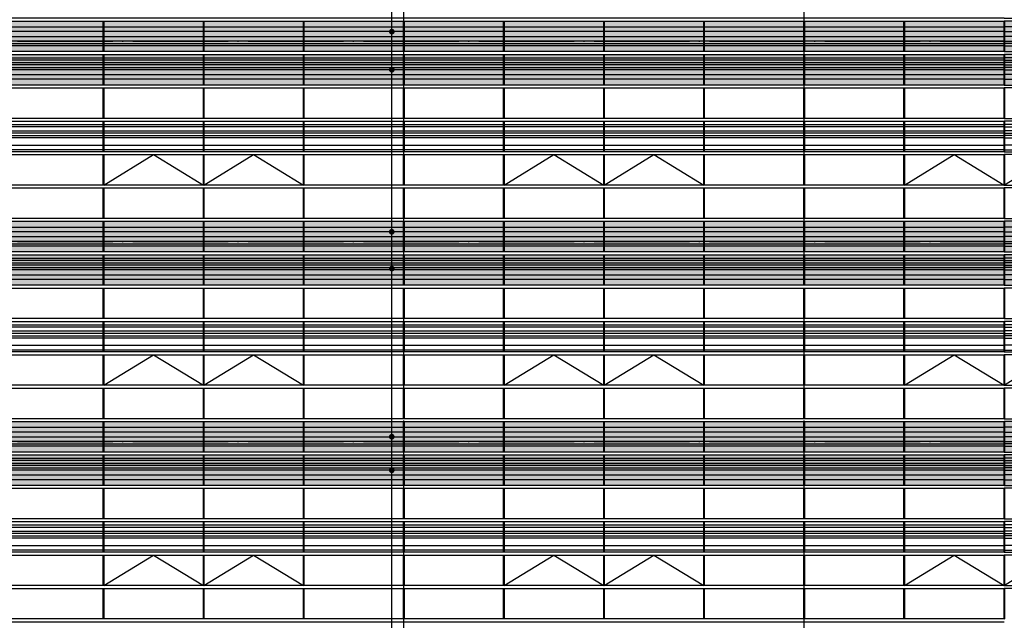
# Model space of a CAD drawing. Header units: millimetres. Extents: x 708158 to 1984082, y -168213 to -53.
# Tile 8 of 220: x 748526 to 769185, y -63007 to -50407. Entities that reach past the tile are written whole.
import ezdxf

# ---------------------------------------------------------------- set-up
doc = ezdxf.new("R2010")
doc.units = ezdxf.units.MM
doc.header["$LTSCALE"] = 1000
doc.linetypes.add('DOTE', pattern=[2.42, 2, -0.2, 0.02, -0.2])
for name, color, linetype in [('A-AXIS', 1, 'DOTE'), ('A-看线', 63, 'Continuous'), ('DIM_LEAD', 3, 'Continuous'), ('DOTE', 1, 'DOTE'), ('WINDOW', 4, 'Continuous'), ('立面填充线2 穿孔板', 105, 'Continuous'), ('立面窗户线', 21, 'Continuous')]:
    doc.layers.add(name, color=color, linetype=linetype)

# ---------------------------------------------------------------- blocks, each defined once
blk = doc.blocks.new('A$C24AE1B25')
at = {"layer": '立面窗户线'}
blk.add_lwpolyline([(46850, 30), (0, 30), (-30, 30), (-300, 0), (-300, -30), (0, -30), (46850, -30)], dxfattribs=at)
blk = doc.blocks.new('A$C090C4F04')
at = {"layer": '立面窗户线'}
blk.add_blockref('A$C24AE1B25', (0, 450), dxfattribs=at)
blk = doc.blocks.new('A$C05264923')
at = {"layer": '立面窗户线'}
blk.add_lwpolyline([(46850, 30), (0, 30), (-90, 30), (-90, -30), (0, -30), (46850, -30)], dxfattribs=at)
blk = doc.blocks.new('A$C2A3A27BA')
at = {"layer": 'A-看线'}
for points in [[(0, -40), (2090, -40), (2090, -140), (0, -140)], [(2100, -40), (4190, -40), (4190, -140), (2100, -140)], [(4200, -40), (6290, -40), (6290, -140), (4200, -140)], [(6300, -40), (8390, -40), (8390, -140), (6300, -140)], [(0, -240), (2090, -240), (2090, -340), (0, -340)], [(0, -390), (2090, -390), (2090, -440), (0, -440)], [(2100, -240), (4190, -240), (4190, -340), (2100, -340)], [(2100, -390), (4190, -390), (4190, -440), (2100, -440)], [(4200, -240), (6290, -240), (6290, -340), (4200, -340)], [(4200, -390), (6290, -390), (6290, -440), (4200, -440)], [(6300, -240), (8390, -240), (8390, -340), (6300, -340)], [(6300, -390), (8390, -390), (8390, -440), (6300, -440)], [(0, -690), (2090, -690), (2090, -740), (0, -740)], [(0, -790), (2090, -790), (2090, -840), (0, -840)], [(2100, -690), (4190, -690), (4190, -740), (2100, -740)], [(2100, -790), (4190, -790), (4190, -840), (2100, -840)], [(4200, -690), (6290, -690), (6290, -740), (4200, -740)], [(4200, -790), (6290, -790), (6290, -840), (4200, -840)], [(6300, -690), (8390, -690), (8390, -740), (6300, -740)], [(6300, -790), (8390, -790), (8390, -840), (6300, -840)], [(0, -890), (2090, -890), (2090, -940), (0, -940)], [(2100, -890), (4190, -890), (4190, -940), (2100, -940)], [(4200, -890), (6290, -890), (6290, -940), (4200, -940)], [(6300, -890), (8390, -890), (8390, -940), (6300, -940)], [(0, -1040), (2090, -1040), (2090, -1140), (0, -1140)], [(2100, -1040), (4190, -1040), (4190, -1140), (2100, -1140)], [(4200, -1040), (6290, -1040), (6290, -1140), (4200, -1140)], [(6300, -1040), (8390, -1040), (8390, -1140), (6300, -1140)]]:
    blk.add_lwpolyline(points, close=True, dxfattribs=at)
at = {"layer": 'WINDOW'}
for points in [[(2090, 80), (2100, 80), (2100, -560), (2090, -560)], [(4190, 80), (4200, 80), (4200, -560), (4190, -560)], [(6290, 80), (6300, 80), (6300, -560), (6290, -560)], [(8390, 80), (8400, 80), (8400, -560), (8390, -560)], [(2090, -620), (2100, -620), (2100, -1260), (2090, -1260)], [(4190, -620), (4200, -620), (4200, -1260), (4190, -1260)], [(6290, -620), (6300, -620), (6300, -1260), (6290, -1260)], [(8390, -620), (8400, -620), (8400, -1260), (8390, -1260)]]:
    blk.add_lwpolyline(points, close=True, dxfattribs=at)
blk = doc.blocks.new('A$C646C2EE2')
at = {"layer": 'A-看线'}
for points in [[(0, -70), (2090, -70), (2090, -120), (0, -120)], [(0, -200), (2090, -200), (2090, -250), (0, -250)], [(2100, -70), (4190, -70), (4190, -120), (2100, -120)], [(2100, -200), (4190, -200), (4190, -250), (2100, -250)], [(4200, -70), (6290, -70), (6290, -120), (4200, -120)], [(4200, -200), (6290, -200), (6290, -250), (4200, -250)], [(6300, -70), (8390, -70), (8390, -120), (6300, -120)], [(6300, -200), (8390, -200), (8390, -250), (6300, -250)], [(0, -300), (2090, -300), (2090, -350), (0, -350)], [(2100, -300), (4190, -300), (4190, -350), (2100, -350)], [(4200, -300), (6290, -300), (6290, -350), (4200, -350)], [(6300, -300), (8390, -300), (8390, -350), (6300, -350)], [(0, -500), (2090, -500), (2090, -600), (0, -600)], [(2100, -500), (4190, -500), (4190, -600), (2100, -600)], [(4200, -500), (6290, -500), (6290, -600), (4200, -600)], [(6300, -500), (8390, -500), (8390, -600), (6300, -600)]]:
    blk.add_lwpolyline(points, close=True, dxfattribs=at)
at = {"layer": 'WINDOW'}
for points in [[(2090, 0), (2100, 0), (2100, -640), (2090, -640)], [(4190, 0), (4200, 0), (4200, -640), (4190, -640)], [(6290, 0), (6300, 0), (6300, -640), (6290, -640)], [(8390, 0), (8400, 0), (8400, -640), (8390, -640)]]:
    blk.add_lwpolyline(points, close=True, dxfattribs=at)
blk = doc.blocks.new('A$C455C528F')
at = {"layer": 'WINDOW'}
for points in [[(2090, 0), (2100, 0), (2100, -640), (2090, -640)], [(4190, 0), (4200, 0), (4200, -640), (4190, -640)], [(6290, 0), (6300, 0), (6300, -640), (6290, -640)], [(8390, 0), (8400, 0), (8400, -640), (8390, -640)], [(2090, -1400), (2100, -1400), (2100, -2040), (2090, -2040)], [(4190, -1400), (4200, -1400), (4200, -2040), (4190, -2040)], [(6290, -1400), (6300, -1400), (6300, -2040), (6290, -2040)], [(8390, -1400), (8400, -1400), (8400, -2040), (8390, -2040)], [(2090, -2100), (2100, -2100), (2100, -2740), (2090, -2740)], [(4190, -2100), (4200, -2100), (4200, -2740), (4190, -2740)], [(6290, -2100), (6300, -2100), (6300, -2740), (6290, -2740)], [(8390, -2100), (8400, -2100), (8400, -2740), (8390, -2740)]]:
    blk.add_lwpolyline(points, close=True, dxfattribs=at)
for points in [[(2100, -2040), (3145, -1400), (4190, -2040)], [(4200, -2040), (5245, -1400), (6290, -2040)]]:
    blk.add_lwpolyline(points, dxfattribs=at)
blk = doc.blocks.new('A$C68317506')
at = {"layer": 'A-看线'}
for points in [[(0, -40), (2090, -40), (2090, -140), (0, -140)], [(2100, -40), (4190, -40), (4190, -140), (2100, -140)], [(0, -240), (2090, -240), (2090, -340), (0, -340)], [(0, -390), (2090, -390), (2090, -440), (0, -440)], [(2100, -240), (4190, -240), (4190, -340), (2100, -340)], [(2100, -390), (4190, -390), (4190, -440), (2100, -440)], [(0, -690), (2090, -690), (2090, -740), (0, -740)], [(0, -790), (2090, -790), (2090, -840), (0, -840)], [(2100, -690), (4190, -690), (4190, -740), (2100, -740)], [(2100, -790), (4190, -790), (4190, -840), (2100, -840)], [(0, -890), (2090, -890), (2090, -940), (0, -940)], [(2100, -890), (4190, -890), (4190, -940), (2100, -940)], [(0, -1040), (2090, -1040), (2090, -1140), (0, -1140)], [(2100, -1040), (4190, -1040), (4190, -1140), (2100, -1140)], [(0, -2090), (2090, -2090), (2090, -2140), (0, -2140)], [(0, -2220), (2090, -2220), (2090, -2270), (0, -2270)], [(2100, -2090), (4190, -2090), (4190, -2140), (2100, -2140)], [(2100, -2220), (4190, -2220), (4190, -2270), (2100, -2270)], [(0, -2320), (2090, -2320), (2090, -2370), (0, -2370)], [(2100, -2320), (4190, -2320), (4190, -2370), (2100, -2370)], [(0, -2520), (2090, -2520), (2090, -2620), (0, -2620)], [(2100, -2520), (4190, -2520), (4190, -2620), (2100, -2620)]]:
    blk.add_lwpolyline(points, close=True, dxfattribs=at)
at = {"layer": 'WINDOW'}
for points in [[(2090, 80), (2100, 80), (2100, -560), (2090, -560)], [(4190, 80), (4200, 80), (4200, -560), (4190, -560)], [(2090, -620), (2100, -620), (2100, -1260), (2090, -1260)], [(4190, -620), (4200, -620), (4200, -1260), (4190, -1260)], [(2090, -1320), (2100, -1320), (2100, -1960), (2090, -1960)], [(4190, -1320), (4200, -1320), (4200, -1960), (4190, -1960)], [(2090, -2020), (2100, -2020), (2100, -2660), (2090, -2660)], [(4190, -2020), (4200, -2020), (4200, -2660), (4190, -2660)], [(2090, -2720), (2100, -2720), (2100, -3360), (2090, -3360)], [(4190, -2720), (4200, -2720), (4200, -3360), (4190, -3360)], [(2090, -3420), (2100, -3420), (2100, -4060), (2090, -4060)], [(4190, -3420), (4200, -3420), (4200, -4060), (4190, -4060)]]:
    blk.add_lwpolyline(points, close=True, dxfattribs=at)
blk.add_lwpolyline([(2100, -3360), (3145, -2720), (4190, -3360)], dxfattribs=at)
blk = doc.blocks.new('A$C22B71AAA')
at = {"layer": '立面填充线2 穿孔板'}
for points in [[(5, 420), (46845, 420), (46845, -220), (5, -220)], [(5, -280), (46845, -280), (46845, -920), (5, -920)]]:
    blk.add_hatch(color=256, dxfattribs=at).paths.add_polyline_path(points)
at = {"layer": 'A-看线'}
for points in [[(5, 420), (46845, 420), (46845, -220), (5, -220)], [(5, -280), (46845, -280), (46845, -920), (5, -920)], [(5, -1680), (46845, -1680), (46845, -2320), (5, -2320)]]:
    blk.add_lwpolyline(points, close=True, dxfattribs=at)
blk.add_blockref('A$C68317506', (42655, 340), dxfattribs=at)
at = {"layer": 'WINDOW'}
for name, p in [('A$C2A3A27BA', (25855, 340)), ('A$C2A3A27BA', (34255, 340)), ('A$C05264923', (0, -250)), ('A$C455C528F', (25855, -980)), ('A$C455C528F', (34255, -980)), ('A$C05264923', (0, -1650)), ('A$C646C2EE2', (25855, -1680)), ('A$C646C2EE2', (34255, -1680)), ('A$C05264923', (0, -2350)), ('A$C05264923', (0, -3050))]:
    blk.add_blockref(name, p, dxfattribs=at)
at = {"layer": '立面窗户线'}
for p in [(0, 450), (0, -950)]:
    blk.add_blockref('A$C24AE1B25', p, dxfattribs=at)

msp = doc.modelspace()

# ---------------------------------------------------------------- linework, layer by layer
at = {"layer": 'A-AXIS'}
for p, q in [((714598, -50856.7), (825203.3, -50856.7)), ((714598, -55056.7), (825203.3, -55056.7)), ((714598, -59256.7), (825203.3, -59256.7))]:
    msp.add_line(p, q, dxfattribs=at)
at = {"layer": 'DIM_LEAD'}
for p in [(756333.6, -85192), (756333.6, -50656.7), (756333.6, -51456.7), (756333.6, -54856.7), (756333.6, -55627.9), (756333.6, -59156.7), (756333.6, -59857.9), (756333.6, -63213.7), (756333.6, -64057.9), (756333.6, -66825.9), (756333.6, -67656.7), (756333.6, -68287.9), (756333.6, -70986), (756333.6, -71610.8), (756333.6, -72427.9), (756333.6, -72457.9), (756333.6, -75943.8), (756333.6, -76541.1), (756333.6, -77415.4), (756333.6, -75307.5), (756333.6, -80190.3), (756333.6, -80836.7), (756333.6, -81661.8), (756333.6, -82656.7), (756333.6, -85192)]:
    msp.add_line(p, (756333.6, -32009.6), dxfattribs=at)
at = {"layer": 'DIM_LEAD', "const_width": 60}
for points in [[(756333.6, -50686.7, 1), (756333.6, -50626.7, 1)], [(756333.6, -51486.7, 1), (756333.6, -51426.7, 1)], [(756333.6, -54886.7, 1), (756333.6, -54826.7, 1)], [(756333.6, -55657.9, 1), (756333.6, -55597.9, 1)], [(756333.6, -59186.7, 1), (756333.6, -59126.7, 1)], [(756333.6, -59887.9, 1), (756333.6, -59827.9, 1)]]:
    msp.add_lwpolyline(points, format="xyb", close=True, dxfattribs=at)
at = {"layer": 'DOTE'}
for p, q in [((756584.9, -87432.6), (756584.9, -34859.5)), ((764984.9, -87432.6), (764984.9, -34859.5))]:
    msp.add_line(p, q, dxfattribs=at)

# ---------------------------------------------------------------- block references
at = {"layer": 'A-看线'}
for name, p in [('A$C22B71AAA', (722334.9, -50856.7)), ('A$C22B71AAA', (722334.9, -55056.7)), ('A$C22B71AAA', (722334.9, -59256.7)), ('A$C090C4F04', (722334.9, -63456.7))]:
    msp.add_blockref(name, p, dxfattribs=at)
at = {"layer": 'A-看线', "xscale": -1}
for p in [(816034.9, -50856.7), (816034.9, -55056.7), (816034.9, -59256.7)]:
    msp.add_blockref('A$C22B71AAA', p, dxfattribs=at)

doc.saveas('drawing.dxf')
